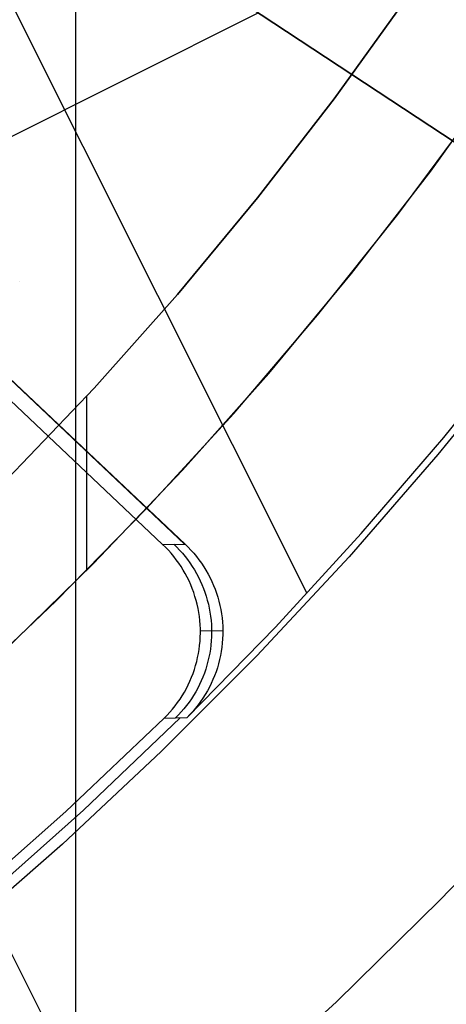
# Model space of a CAD drawing. Header units: millimetres. Extents: x 6239 to 7218, y -13987 to -13139.
# Tile 128 of 256: x 6749.92 to 6753.46, y -13482.8 to -13474.64. Entities that reach past the tile are written whole.
import ezdxf

# ---------------------------------------------------------------- set-up
doc = ezdxf.new("R2010")
doc.units = ezdxf.units.MM
doc.layers.add('color', color=7, linetype='Continuous')
doc.layers.add('luz', color=7, linetype='Continuous')

msp = doc.modelspace()

# ---------------------------------------------------------------- linework, layer by layer
at = {"color": 7, "true_color": 0xffffff}
for p, q in [((6750.3883, -13419.4131, 105.1), (6750.3883, -13495.3084, 105.1)), ((6753.1369, -13474.4487, 223.0594), (6752.5305, -13475.2922, 223.0594)), ((6752.5305, -13475.2922, 216.0594), (6753.1369, -13474.4487, 216.0594)), ((6753.1369, -13474.4487, 223.0594), (6752.5305, -13475.2922, 223.0594)), ((6753.1369, -13474.4487, 219.5594), (6752.5305, -13475.2922, 219.5594)), ((6753.3302, -13475.8926, 212.0594), (6753.957, -13475.0209, 212.0594)), ((6753.3302, -13475.8926, 212.0594), (6753.957, -13475.0209, 212.0594)), ((6753.3308, -13475.8918, 217.5594), (6753.9576, -13475.0202, 217.5594)), ((6752.5305, -13475.2922, 223.0594), (6751.8952, -13476.1141, 223.0594)), ((6751.8952, -13476.1141, 216.0594), (6752.5305, -13475.2922, 216.0594)), ((6752.5305, -13475.2922, 223.0594), (6751.8952, -13476.1141, 223.0594)), ((6752.5305, -13475.2922, 219.5594), (6751.8952, -13476.1141, 219.5594)), ((6753.059, -13476.2508, 223.0594), (6753.6957, -13475.392, 223.0594)), ((6753.059, -13476.2508, 223.0594), (6753.6957, -13475.392, 223.0594)), ((6752.6736, -13476.742, 212.0594), (6753.3302, -13475.8926, 212.0594)), ((6752.6736, -13476.742, 212.0594), (6753.3302, -13475.8926, 212.0594)), ((6752.6742, -13476.7412, 217.5594), (6753.3308, -13475.8918, 217.5594)), ((6751.8952, -13476.1141, 223.0594), (6751.2319, -13476.9136, 223.0594)), ((6751.2319, -13476.9136, 216.0594), (6751.8952, -13476.1141, 216.0594)), ((6751.8952, -13476.1141, 223.0594), (6751.2319, -13476.9136, 223.0594)), ((6751.8952, -13476.1141, 219.5594), (6751.2319, -13476.9136, 219.5594)), ((6752.3931, -13477.0871, 223.0594), (6753.059, -13476.2508, 223.0594)), ((6752.3931, -13477.0871, 223.0594), (6753.059, -13476.2508, 223.0594)), ((6751.9879, -13477.5682, 212.0594), (6752.6736, -13476.742, 212.0594)), ((6751.9879, -13477.5682, 212.0594), (6752.6736, -13476.742, 212.0594)), ((6751.9886, -13477.5674, 217.5594), (6752.6742, -13476.7412, 217.5594)), ((6749.9247, -13476.8062, 216.0594), (6749.9247, -13476.8062, 212.0594)), ((6751.2319, -13476.9136, 223.0594), (6750.5413, -13477.6897, 223.0594)), ((6750.5413, -13477.6897, 216.0594), (6751.2319, -13476.9136, 216.0594)), ((6751.2319, -13476.9136, 223.0594), (6750.5413, -13477.6897, 223.0594)), ((6751.2319, -13476.9136, 219.5594), (6750.5413, -13477.6897, 219.5594)), ((6751.6987, -13477.8999, 223.0594), (6752.3931, -13477.0871, 223.0594)), ((6751.6987, -13477.8999, 223.0594), (6752.3931, -13477.0871, 223.0594)), ((6751.274, -13478.3702, 212.0594), (6751.9879, -13477.5682, 212.0594)), ((6751.274, -13478.3702, 212.0594), (6751.9879, -13477.5682, 212.0594)), ((6751.2748, -13478.3693, 217.5594), (6751.9886, -13477.5674, 217.5594)), ((6750.5413, -13477.6897, 223.0594), (6749.8242, -13478.4413, 223.0594)), ((6749.8242, -13478.4413, 216.0594), (6750.5413, -13477.6897, 216.0594)), ((6750.5413, -13477.6897, 223.0594), (6749.8242, -13478.4413, 223.0594)), ((6750.5413, -13477.6897, 219.5594), (6749.8242, -13478.4413, 219.5594)), ((6750.4792, -13477.7568, 223.0594), (6750.4792, -13479.2011, 223.0594)), ((6750.9767, -13478.6883, 223.0594), (6751.6987, -13477.8999, 223.0594)), ((6750.9767, -13478.6883, 223.0594), (6751.6987, -13477.8999, 223.0594)), ((6750.5328, -13479.1469, 212.0594), (6751.274, -13478.3702, 212.0594)), ((6750.5328, -13479.1469, 212.0594), (6751.274, -13478.3702, 212.0594)), ((6750.5337, -13479.1461, 217.5594), (6751.2748, -13478.3693, 217.5594)), ((6750.228, -13479.4513, 223.0594), (6750.9767, -13478.6883, 223.0594)), ((6750.228, -13479.4513, 223.0594), (6750.9767, -13478.6883, 223.0594)), ((6749.7652, -13479.8976, 212.0594), (6750.5328, -13479.1469, 212.0594)), ((6749.7652, -13479.8976, 212.0594), (6750.5328, -13479.1469, 212.0594)), ((6749.7661, -13479.8967, 217.5594), (6750.5337, -13479.1461, 217.5594)), ((6749.4534, -13480.1881, 223.0594), (6750.228, -13479.4513, 223.0594)), ((6749.4534, -13480.1881, 223.0594), (6750.228, -13479.4513, 223.0594))]:
    msp.add_line(p, q, dxfattribs=at)
at = {"layer": 'color', "color": 254, "true_color": 0xcad1ee}
for p, q in [((6747.0777, -13471.4026, 38.6), (6754.7714, -13476.4721, 38.6)), ((6747.0777, -13471.4026, 38.6), (6754.7714, -13476.4721, 38.6)), ((6754.7495, -13476.4577, 37.1), (6747.0996, -13471.4171, 37.1)), ((6754.7276, -13476.4433, 35.6), (6747.1215, -13471.4315, 35.6)), ((6754.7276, -13476.4433, 35.6), (6747.1215, -13471.4315, 35.6)), ((6744.2572, -13472.3359, 35.4364), (6751.2906, -13478.9828, 35.4364)), ((6751.1087, -13478.9847, 28.2), (6744.1699, -13472.4272, 28.2)), ((6751.1087, -13478.9847, 28.2), (6744.1699, -13472.4272, 28.2)), ((6752.3067, -13479.3905, 35.6), (6748.9078, -13472.6085, 35.6)), ((6751.2947, -13478.9827, 35.6), (6745.4237, -13473.4344, 35.6)), ((6751.2947, -13478.9827, 35.6), (6745.4237, -13473.4344, 35.6)), ((6748.4607, -13476.3045, 35.6), (6751.9007, -13474.5805, 35.6)), ((6753.4387, -13478.0999, 35.6), (6754.0965, -13477.282, 35.6)), ((6753.4387, -13478.0999, 35.6), (6754.0965, -13477.282, 35.6)), ((6754.096, -13477.3678, 38.6), (6753.3902, -13478.2397, 38.6)), ((6754.096, -13477.3678, 38.6), (6753.3902, -13478.2397, 38.6)), ((6752.7547, -13478.8961, 35.6), (6753.4387, -13478.0999, 35.6)), ((6752.7547, -13478.8961, 35.6), (6753.4387, -13478.0999, 35.6)), ((6753.3902, -13478.2397, 38.6), (6752.6546, -13479.0867, 38.6)), ((6753.3902, -13478.2397, 38.6), (6752.6546, -13479.0867, 38.6)), ((6752.0453, -13479.6698, 35.6), (6752.7547, -13478.8961, 35.6)), ((6752.0453, -13479.6698, 35.6), (6752.7547, -13478.8961, 35.6)), ((6751.1087, -13478.9847, 28.2), (6751.2947, -13478.9827, 35.6)), ((6751.1087, -13478.9847, 28.2), (6751.2947, -13478.9827, 35.6)), ((6751.1331, -13479.0086, 28.2), (6751.1087, -13478.9847, 28.2)), ((6751.1331, -13479.0086, 28.2), (6751.1087, -13478.9847, 28.2)), ((6751.1568, -13479.0333, 28.2), (6751.1331, -13479.0086, 28.2)), ((6751.1568, -13479.0333, 28.2), (6751.1331, -13479.0086, 28.2)), ((6751.1795, -13479.0589, 28.2), (6751.1568, -13479.0333, 28.2)), ((6751.1795, -13479.0589, 28.2), (6751.1568, -13479.0333, 28.2)), ((6751.2018, -13478.9837, 31.9039), (6751.2262, -13479.0076, 31.9033)), ((6751.2262, -13479.0076, 31.9033), (6751.2498, -13479.0323, 31.9027)), ((6751.2498, -13479.0323, 31.9027), (6751.2725, -13479.0578, 31.9021)), ((6751.2947, -13478.9827, 35.6), (6751.3196, -13479.0071, 35.6)), ((6751.2947, -13478.9827, 35.6), (6751.3196, -13479.0071, 35.6)), ((6751.3196, -13479.0071, 35.6), (6751.3437, -13479.0324, 35.6)), ((6751.3196, -13479.0071, 35.6), (6751.3437, -13479.0324, 35.6)), ((6751.3437, -13479.0324, 35.6), (6751.3668, -13479.0584, 35.6)), ((6751.3437, -13479.0324, 35.6), (6751.3668, -13479.0584, 35.6)), ((6751.2014, -13479.0852, 28.2), (6751.1795, -13479.0589, 28.2)), ((6751.2014, -13479.0852, 28.2), (6751.1795, -13479.0589, 28.2)), ((6751.2224, -13479.1122, 28.2), (6751.2014, -13479.0852, 28.2)), ((6751.2224, -13479.1122, 28.2), (6751.2014, -13479.0852, 28.2)), ((6751.2424, -13479.14, 28.2), (6751.2224, -13479.1122, 28.2)), ((6751.2424, -13479.14, 28.2), (6751.2224, -13479.1122, 28.2)), ((6751.2725, -13479.0578, 31.9021), (6751.2944, -13479.0841, 31.9016)), ((6751.2944, -13479.0841, 31.9016), (6751.3153, -13479.1111, 31.9011)), ((6751.3153, -13479.1111, 31.9011), (6751.3353, -13479.1388, 31.9006)), ((6751.3668, -13479.0584, 35.6), (6751.3891, -13479.0853, 35.6)), ((6751.3668, -13479.0584, 35.6), (6751.3891, -13479.0853, 35.6)), ((6751.3891, -13479.0853, 35.6), (6751.4103, -13479.1129, 35.6)), ((6751.3891, -13479.0853, 35.6), (6751.4103, -13479.1129, 35.6)), ((6751.4103, -13479.1129, 35.6), (6751.4307, -13479.1412, 35.6)), ((6751.4103, -13479.1129, 35.6), (6751.4307, -13479.1412, 35.6)), ((6752.6546, -13479.0867, 38.6), (6751.8903, -13479.9078, 38.6)), ((6752.6546, -13479.0867, 38.6), (6751.8903, -13479.9078, 38.6)), ((6751.2615, -13479.1684, 28.2), (6751.2424, -13479.14, 28.2)), ((6751.2615, -13479.1684, 28.2), (6751.2424, -13479.14, 28.2)), ((6751.2796, -13479.1974, 28.2), (6751.2615, -13479.1684, 28.2)), ((6751.2796, -13479.1974, 28.2), (6751.2615, -13479.1684, 28.2)), ((6751.2967, -13479.2271, 28.2), (6751.2796, -13479.1974, 28.2)), ((6751.2967, -13479.2271, 28.2), (6751.2796, -13479.1974, 28.2)), ((6751.3353, -13479.1388, 31.9006), (6751.3544, -13479.1671, 31.9001)), ((6751.3544, -13479.1671, 31.9001), (6751.3724, -13479.1961, 31.8997)), ((6751.3724, -13479.1961, 31.8997), (6751.3895, -13479.2258, 31.8992)), ((6751.4307, -13479.1412, 35.6), (6751.45, -13479.1703, 35.6)), ((6751.4307, -13479.1412, 35.6), (6751.45, -13479.1703, 35.6)), ((6751.45, -13479.1703, 35.6), (6751.4683, -13479.1999, 35.6)), ((6751.45, -13479.1703, 35.6), (6751.4683, -13479.1999, 35.6)), ((6751.3127, -13479.2573, 28.2), (6751.2967, -13479.2271, 28.2)), ((6751.3127, -13479.2573, 28.2), (6751.2967, -13479.2271, 28.2)), ((6751.3278, -13479.288, 28.2), (6751.3127, -13479.2573, 28.2)), ((6751.3278, -13479.288, 28.2), (6751.3127, -13479.2573, 28.2)), ((6751.3895, -13479.2258, 31.8992), (6751.4055, -13479.2559, 31.8988)), ((6751.4055, -13479.2559, 31.8988), (6751.4205, -13479.2866, 31.8985)), ((6751.4683, -13479.1999, 35.6), (6751.4855, -13479.2303, 35.6)), ((6751.4683, -13479.1999, 35.6), (6751.4855, -13479.2303, 35.6)), ((6751.4855, -13479.2303, 35.6), (6751.5017, -13479.2611, 35.6)), ((6751.4855, -13479.2303, 35.6), (6751.5017, -13479.2611, 35.6)), ((6751.5017, -13479.2611, 35.6), (6751.5168, -13479.2926, 35.6)), ((6751.5017, -13479.2611, 35.6), (6751.5168, -13479.2926, 35.6)), ((6751.3417, -13479.3193, 28.2), (6751.3278, -13479.288, 28.2)), ((6751.3417, -13479.3193, 28.2), (6751.3278, -13479.288, 28.2)), ((6751.3546, -13479.351, 28.2), (6751.3417, -13479.3193, 28.2)), ((6751.3546, -13479.351, 28.2), (6751.3417, -13479.3193, 28.2)), ((6751.3664, -13479.3831, 28.2), (6751.3546, -13479.351, 28.2)), ((6751.3664, -13479.3831, 28.2), (6751.3546, -13479.351, 28.2)), ((6751.4205, -13479.2866, 31.8985), (6751.4345, -13479.3178, 31.8981)), ((6751.4345, -13479.3178, 31.8981), (6751.4474, -13479.3495, 31.8978)), ((6751.4474, -13479.3495, 31.8978), (6751.4591, -13479.3815, 31.8975)), ((6751.5168, -13479.2926, 35.6), (6751.5308, -13479.3245, 35.6)), ((6751.5168, -13479.2926, 35.6), (6751.5308, -13479.3245, 35.6)), ((6751.5308, -13479.3245, 35.6), (6751.5436, -13479.3569, 35.6)), ((6751.5308, -13479.3245, 35.6), (6751.5436, -13479.3569, 35.6)), ((6751.5436, -13479.3569, 35.6), (6751.5553, -13479.3898, 35.6)), ((6751.5436, -13479.3569, 35.6), (6751.5553, -13479.3898, 35.6)), ((6751.3771, -13479.4156, 28.2), (6751.3664, -13479.3831, 28.2)), ((6751.3771, -13479.4156, 28.2), (6751.3664, -13479.3831, 28.2)), ((6751.3866, -13479.4485, 28.2), (6751.3771, -13479.4156, 28.2)), ((6751.3866, -13479.4485, 28.2), (6751.3771, -13479.4156, 28.2)), ((6751.4591, -13479.3815, 31.8975), (6751.4698, -13479.414, 31.8973)), ((6751.4698, -13479.414, 31.8973), (6751.4794, -13479.4468, 31.897)), ((6751.5553, -13479.3898, 35.6), (6751.5659, -13479.423, 35.6)), ((6751.5553, -13479.3898, 35.6), (6751.5659, -13479.423, 35.6)), ((6751.5659, -13479.423, 35.6), (6751.5753, -13479.4566, 35.6)), ((6751.5659, -13479.423, 35.6), (6751.5753, -13479.4566, 35.6)), ((6751.3951, -13479.4816, 28.2), (6751.3866, -13479.4485, 28.2)), ((6751.3951, -13479.4816, 28.2), (6751.3866, -13479.4485, 28.2)), ((6751.4023, -13479.5151, 28.2), (6751.3951, -13479.4816, 28.2)), ((6751.4023, -13479.5151, 28.2), (6751.3951, -13479.4816, 28.2)), ((6751.4085, -13479.5487, 28.2), (6751.4023, -13479.5151, 28.2)), ((6751.4085, -13479.5487, 28.2), (6751.4023, -13479.5151, 28.2)), ((6751.4794, -13479.4468, 31.897), (6751.4878, -13479.4799, 31.8968)), ((6751.4878, -13479.4799, 31.8968), (6751.4951, -13479.5133, 31.8967)), ((6751.4951, -13479.5133, 31.8967), (6751.5013, -13479.5469, 31.8965)), ((6751.5753, -13479.4566, 35.6), (6751.5835, -13479.4905, 35.6)), ((6751.5753, -13479.4566, 35.6), (6751.5835, -13479.4905, 35.6)), ((6751.5835, -13479.4905, 35.6), (6751.5906, -13479.5246, 35.6)), ((6751.5835, -13479.4905, 35.6), (6751.5906, -13479.5246, 35.6)), ((6751.4135, -13479.5826, 28.2), (6751.4085, -13479.5487, 28.2)), ((6751.4135, -13479.5826, 28.2), (6751.4085, -13479.5487, 28.2)), ((6751.4173, -13479.6166, 28.2), (6751.4135, -13479.5826, 28.2)), ((6751.4173, -13479.6166, 28.2), (6751.4135, -13479.5826, 28.2)), ((6751.5013, -13479.5469, 31.8965), (6751.5063, -13479.5807, 31.8964)), ((6751.5063, -13479.5807, 31.8964), (6751.5102, -13479.6147, 31.8963)), ((6751.5906, -13479.5246, 35.6), (6751.5964, -13479.559, 35.6)), ((6751.5906, -13479.5246, 35.6), (6751.5964, -13479.559, 35.6)), ((6751.5964, -13479.559, 35.6), (6751.6011, -13479.5935, 35.6)), ((6751.5964, -13479.559, 35.6), (6751.6011, -13479.5935, 35.6)), ((6751.6011, -13479.5935, 35.6), (6751.6045, -13479.6282, 35.6)), ((6751.6011, -13479.5935, 35.6), (6751.6045, -13479.6282, 35.6)), ((6751.3112, -13480.4201, 35.6), (6752.0453, -13479.6698, 35.6)), ((6751.3112, -13480.4201, 35.6), (6752.0453, -13479.6698, 35.6)), ((6751.42, -13479.6507, 28.2), (6751.4173, -13479.6166, 28.2)), ((6751.42, -13479.6507, 28.2), (6751.4173, -13479.6166, 28.2)), ((6751.4215, -13479.6849, 28.2), (6751.42, -13479.6507, 28.2)), ((6751.4215, -13479.6849, 28.2), (6751.42, -13479.6507, 28.2)), ((6751.4218, -13479.7191, 28.2), (6751.4215, -13479.6849, 28.2)), ((6751.4218, -13479.7191, 28.2), (6751.4215, -13479.6849, 28.2)), ((6751.5102, -13479.6147, 31.8963), (6751.5129, -13479.6487, 31.8963)), ((6751.5129, -13479.6487, 31.8963), (6751.5144, -13479.6829, 31.8962)), ((6751.5144, -13479.6829, 31.8962), (6751.5147, -13479.717, 31.8962)), ((6751.6045, -13479.6282, 35.6), (6751.6067, -13479.663, 35.6)), ((6751.6045, -13479.6282, 35.6), (6751.6067, -13479.663, 35.6)), ((6751.6067, -13479.663, 35.6), (6751.6077, -13479.6979, 35.6)), ((6751.6067, -13479.663, 35.6), (6751.6077, -13479.6979, 35.6)), ((6751.4189, -13479.7874, 28.2), (6751.4209, -13479.7533, 28.2)), ((6751.4189, -13479.7874, 28.2), (6751.4209, -13479.7533, 28.2)), ((6751.4209, -13479.7533, 28.2), (6751.4218, -13479.7191, 28.2)), ((6751.4209, -13479.7533, 28.2), (6751.4218, -13479.7191, 28.2)), ((6751.4218, -13479.7019, 28.2), (6751.6077, -13479.6979, 35.6)), ((6751.5139, -13479.7512, 31.8963), (6751.512, -13479.7853, 31.8963)), ((6751.5147, -13479.717, 31.8962), (6751.5139, -13479.7512, 31.8963)), ((6751.6061, -13479.7676, 35.6), (6751.6035, -13479.8024, 35.6)), ((6751.6061, -13479.7676, 35.6), (6751.6035, -13479.8024, 35.6)), ((6751.6075, -13479.7328, 35.6), (6751.6061, -13479.7676, 35.6)), ((6751.6075, -13479.7328, 35.6), (6751.6061, -13479.7676, 35.6)), ((6751.6077, -13479.6979, 35.6), (6751.6075, -13479.7328, 35.6)), ((6751.6077, -13479.6979, 35.6), (6751.6075, -13479.7328, 35.6)), ((6751.4114, -13479.8555, 28.2), (6751.4157, -13479.8215, 28.2)), ((6751.4114, -13479.8555, 28.2), (6751.4157, -13479.8215, 28.2)), ((6751.4157, -13479.8215, 28.2), (6751.4189, -13479.7874, 28.2)), ((6751.4157, -13479.8215, 28.2), (6751.4189, -13479.7874, 28.2)), ((6751.5088, -13479.8193, 31.8964), (6751.5045, -13479.8532, 31.8965)), ((6751.512, -13479.7853, 31.8963), (6751.5088, -13479.8193, 31.8964)), ((6751.5996, -13479.837, 35.6), (6751.5946, -13479.8715, 35.6)), ((6751.5996, -13479.837, 35.6), (6751.5946, -13479.8715, 35.6)), ((6751.6035, -13479.8024, 35.6), (6751.5996, -13479.837, 35.6)), ((6751.6035, -13479.8024, 35.6), (6751.5996, -13479.837, 35.6)), ((6751.8903, -13479.9078, 38.6), (6751.0981, -13480.702, 38.6)), ((6751.8903, -13479.9078, 38.6), (6751.0981, -13480.702, 38.6)), ((6751.3914, -13479.9561, 28.2), (6751.3992, -13479.9228, 28.2)), ((6751.3914, -13479.9561, 28.2), (6751.3992, -13479.9228, 28.2)), ((6751.3992, -13479.9228, 28.2), (6751.4059, -13479.8892, 28.2)), ((6751.3992, -13479.9228, 28.2), (6751.4059, -13479.8892, 28.2)), ((6751.4059, -13479.8892, 28.2), (6751.4114, -13479.8555, 28.2)), ((6751.4059, -13479.8892, 28.2), (6751.4114, -13479.8555, 28.2)), ((6751.4925, -13479.9205, 31.8968), (6751.4847, -13479.9538, 31.897)), ((6751.4991, -13479.887, 31.8967), (6751.4925, -13479.9205, 31.8968)), ((6751.5045, -13479.8532, 31.8965), (6751.4991, -13479.887, 31.8967)), ((6751.5883, -13479.9058, 35.6), (6751.5809, -13479.9399, 35.6)), ((6751.5883, -13479.9058, 35.6), (6751.5809, -13479.9399, 35.6)), ((6751.5946, -13479.8715, 35.6), (6751.5883, -13479.9058, 35.6)), ((6751.5946, -13479.8715, 35.6), (6751.5883, -13479.9058, 35.6)), ((6751.3724, -13480.0218, 28.2), (6751.3824, -13479.9891, 28.2)), ((6751.3724, -13480.0218, 28.2), (6751.3824, -13479.9891, 28.2)), ((6751.3824, -13479.9891, 28.2), (6751.3914, -13479.9561, 28.2)), ((6751.3824, -13479.9891, 28.2), (6751.3914, -13479.9561, 28.2)), ((6751.4758, -13479.9868, 31.8973), (6751.4658, -13480.0195, 31.8975)), ((6751.4847, -13479.9538, 31.897), (6751.4758, -13479.9868, 31.8973)), ((6751.5624, -13480.0071, 35.6), (6751.5515, -13480.0402, 35.6)), ((6751.5624, -13480.0071, 35.6), (6751.5515, -13480.0402, 35.6)), ((6751.5722, -13479.9737, 35.6), (6751.5624, -13480.0071, 35.6)), ((6751.5722, -13479.9737, 35.6), (6751.5624, -13480.0071, 35.6)), ((6751.5809, -13479.9399, 35.6), (6751.5722, -13479.9737, 35.6)), ((6751.5809, -13479.9399, 35.6), (6751.5722, -13479.9737, 35.6)), ((6751.3355, -13480.1176, 28.2), (6751.3489, -13480.0861, 28.2)), ((6751.3355, -13480.1176, 28.2), (6751.3489, -13480.0861, 28.2)), ((6751.3489, -13480.0861, 28.2), (6751.3612, -13480.0542, 28.2)), ((6751.3489, -13480.0861, 28.2), (6751.3612, -13480.0542, 28.2)), ((6751.3612, -13480.0542, 28.2), (6751.3724, -13480.0218, 28.2)), ((6751.3612, -13480.0542, 28.2), (6751.3724, -13480.0218, 28.2)), ((6751.4425, -13480.0837, 31.8981), (6751.4292, -13480.1152, 31.8985)), ((6751.4547, -13480.0518, 31.8978), (6751.4425, -13480.0837, 31.8981)), ((6751.4658, -13480.0195, 31.8975), (6751.4547, -13480.0518, 31.8978)), ((6751.5394, -13480.0729, 35.6), (6751.5261, -13480.1052, 35.6)), ((6751.5394, -13480.0729, 35.6), (6751.5261, -13480.1052, 35.6)), ((6751.5515, -13480.0402, 35.6), (6751.5394, -13480.0729, 35.6)), ((6751.5515, -13480.0402, 35.6), (6751.5394, -13480.0729, 35.6)), ((6751.3056, -13480.1791, 28.2), (6751.3211, -13480.1486, 28.2)), ((6751.3056, -13480.1791, 28.2), (6751.3211, -13480.1486, 28.2)), ((6751.3211, -13480.1486, 28.2), (6751.3355, -13480.1176, 28.2)), ((6751.3211, -13480.1486, 28.2), (6751.3355, -13480.1176, 28.2)), ((6751.3995, -13480.1767, 31.8992), (6751.383, -13480.2066, 31.8997)), ((6751.4149, -13480.1462, 31.8988), (6751.3995, -13480.1767, 31.8992)), ((6751.4292, -13480.1152, 31.8985), (6751.4149, -13480.1462, 31.8988)), ((6751.4963, -13480.1682, 35.6), (6751.4798, -13480.1989, 35.6)), ((6751.4963, -13480.1682, 35.6), (6751.4798, -13480.1989, 35.6)), ((6751.5118, -13480.137, 35.6), (6751.4963, -13480.1682, 35.6)), ((6751.5118, -13480.137, 35.6), (6751.4963, -13480.1682, 35.6)), ((6751.5261, -13480.1052, 35.6), (6751.5118, -13480.137, 35.6)), ((6751.5261, -13480.1052, 35.6), (6751.5118, -13480.137, 35.6)), ((6751.253, -13480.2673, 28.2), (6751.2715, -13480.2385, 28.2)), ((6751.253, -13480.2673, 28.2), (6751.2715, -13480.2385, 28.2)), ((6751.2715, -13480.2385, 28.2), (6751.2891, -13480.2091, 28.2)), ((6751.2715, -13480.2385, 28.2), (6751.2891, -13480.2091, 28.2)), ((6751.2891, -13480.2091, 28.2), (6751.3056, -13480.1791, 28.2)), ((6751.2891, -13480.2091, 28.2), (6751.3056, -13480.1791, 28.2)), ((6751.3656, -13480.236, 31.9001), (6751.3471, -13480.2648, 31.9006)), ((6751.383, -13480.2066, 31.8997), (6751.3656, -13480.236, 31.9001)), ((6751.4435, -13480.2585, 35.6), (6751.4239, -13480.2873, 35.6)), ((6751.4435, -13480.2585, 35.6), (6751.4239, -13480.2873, 35.6)), ((6751.4622, -13480.229, 35.6), (6751.4435, -13480.2585, 35.6)), ((6751.4622, -13480.229, 35.6), (6751.4435, -13480.2585, 35.6)), ((6751.4798, -13480.1989, 35.6), (6751.4622, -13480.229, 35.6)), ((6751.4798, -13480.1989, 35.6), (6751.4622, -13480.229, 35.6)), ((6751.1917, -13480.3495, 28.2), (6751.213, -13480.3228, 28.2)), ((6751.1917, -13480.3495, 28.2), (6751.213, -13480.3228, 28.2)), ((6751.213, -13480.3228, 28.2), (6751.2335, -13480.2954, 28.2)), ((6751.213, -13480.3228, 28.2), (6751.2335, -13480.2954, 28.2)), ((6751.2335, -13480.2954, 28.2), (6751.253, -13480.2673, 28.2)), ((6751.2335, -13480.2954, 28.2), (6751.253, -13480.2673, 28.2)), ((6751.3073, -13480.3203, 31.9016), (6751.286, -13480.347, 31.9021)), ((6751.3277, -13480.2929, 31.9011), (6751.3073, -13480.3203, 31.9016)), ((6751.3471, -13480.2648, 31.9006), (6751.3277, -13480.2929, 31.9011)), ((6751.4032, -13480.3154, 35.6), (6751.3816, -13480.3428, 35.6)), ((6751.4032, -13480.3154, 35.6), (6751.3816, -13480.3428, 35.6)), ((6751.4239, -13480.2873, 35.6), (6751.4032, -13480.3154, 35.6)), ((6751.4239, -13480.2873, 35.6), (6751.4032, -13480.3154, 35.6)), ((6750.4531, -13481.1866, 33.4), (6751.2551, -13480.4216, 33.4)), ((6751.1222, -13480.425, 28.2), (6751.1462, -13480.4006, 28.2)), ((6751.1222, -13480.425, 28.2), (6751.1462, -13480.4006, 28.2)), ((6751.1222, -13480.425, 28.2), (6751.3112, -13480.4201, 35.6)), ((6751.1222, -13480.425, 28.2), (6751.3112, -13480.4201, 35.6)), ((6751.1462, -13480.4006, 28.2), (6751.1694, -13480.3755, 28.2)), ((6751.1462, -13480.4006, 28.2), (6751.1694, -13480.3755, 28.2)), ((6751.1694, -13480.3755, 28.2), (6751.1917, -13480.3495, 28.2)), ((6751.1694, -13480.3755, 28.2), (6751.1917, -13480.3495, 28.2)), ((6751.2408, -13480.3982, 31.9033), (6751.2169, -13480.4226, 31.9039)), ((6751.2638, -13480.373, 31.9027), (6751.2408, -13480.3982, 31.9033)), ((6751.286, -13480.347, 31.9021), (6751.2638, -13480.373, 31.9027)), ((6751.3356, -13480.3951, 35.6), (6751.3112, -13480.4201, 35.6)), ((6751.3356, -13480.3951, 35.6), (6751.3112, -13480.4201, 35.6)), ((6751.3591, -13480.3693, 35.6), (6751.3356, -13480.3951, 35.6)), ((6751.3591, -13480.3693, 35.6), (6751.3356, -13480.3951, 35.6)), ((6751.3816, -13480.3428, 35.6), (6751.3591, -13480.3693, 35.6)), ((6751.3816, -13480.3428, 35.6), (6751.3591, -13480.3693, 35.6)), ((6750.3061, -13481.1984, 28.2), (6751.1222, -13480.425, 28.2)), ((6750.3061, -13481.1984, 28.2), (6751.1222, -13480.425, 28.2)), ((6751.0981, -13480.702, 38.6), (6750.279, -13481.4684, 38.6)), ((6751.0981, -13480.702, 38.6), (6750.279, -13481.4684, 38.6)), ((6753.4124, -13481.9279, 30.3), (6754.2456, -13481.0529, 30.3)), ((6753.4124, -13481.9279, 30.3), (6754.2456, -13481.0529, 30.3)), ((6753.4124, -13481.9279, 38.6), (6754.2456, -13481.0529, 38.6)), ((6753.4124, -13481.9279, 34.45), (6754.2456, -13481.0529, 34.45)), ((6753.4124, -13481.9279, 38.6), (6754.2456, -13481.0529, 38.6)), ((6749.4637, -13481.9428, 28.2), (6750.3061, -13481.1984, 28.2)), ((6749.4637, -13481.9428, 28.2), (6750.3061, -13481.1984, 28.2)), ((6749.6254, -13481.9238, 33.4), (6750.4531, -13481.1866, 33.4)), ((6750.279, -13481.4684, 38.6), (6749.4339, -13482.2061, 38.6)), ((6750.279, -13481.4684, 38.6), (6749.4339, -13482.2061, 38.6)), ((6752.5494, -13482.7736, 30.3), (6753.4124, -13481.9279, 30.3)), ((6752.5494, -13482.7736, 30.3), (6753.4124, -13481.9279, 30.3)), ((6752.5494, -13482.7736, 38.6), (6753.4124, -13481.9279, 38.6)), ((6752.5494, -13482.7736, 34.45), (6753.4124, -13481.9279, 34.45)), ((6752.5494, -13482.7736, 38.6), (6753.4124, -13481.9279, 38.6)), ((6751.6578, -13483.589, 30.3), (6752.5494, -13482.7736, 30.3)), ((6751.6578, -13483.589, 30.3), (6752.5494, -13482.7736, 30.3)), ((6751.6578, -13483.589, 38.6), (6752.5494, -13482.7736, 38.6)), ((6751.6578, -13483.589, 34.45), (6752.5494, -13482.7736, 34.45)), ((6751.6578, -13483.589, 38.6), (6752.5494, -13482.7736, 38.6))]:
    msp.add_line(p, q, dxfattribs=at)
at = {"layer": 'luz', "color": 254, "true_color": 0xcad1ee}
for p, q in [((6667.7926, -13318.8195, -31.05), (6803.2654, -13588.8278, -31.05)), ((6667.7926, -13318.8195, -32.55), (6803.2654, -13588.8278, -32.55))]:
    msp.add_line(p, q, dxfattribs=at)

doc.saveas('drawing.dxf')
